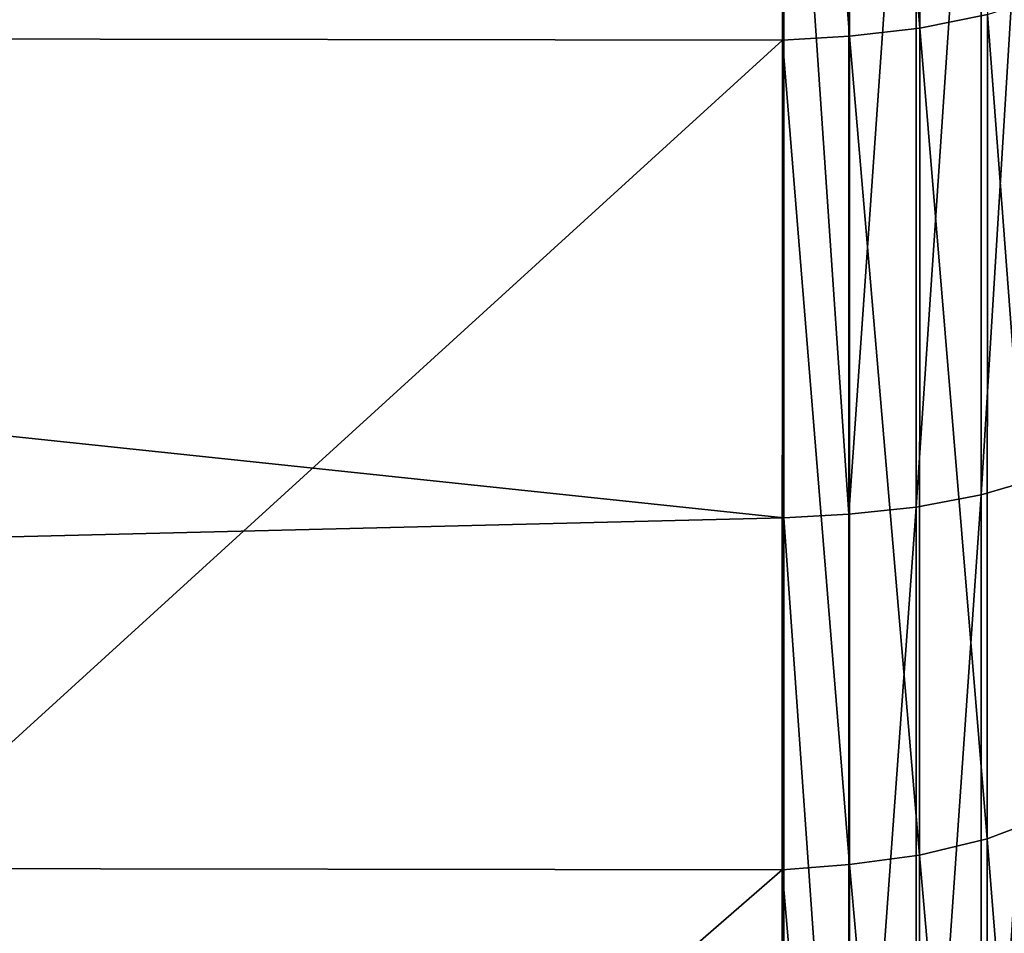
# Model space of a CAD drawing. Header units: metres. Extents: x -150 to 146, y -127 to 82.
# Tile 232 of 256: x 142.29 to 144.08, y -9.83 to -8.16. Entities that reach past the tile are written whole.
import ezdxf

# ---------------------------------------------------------------- set-up
doc = ezdxf.new("R2010")
doc.units = ezdxf.units.M
doc.layers.add('solid_ELLA_AP_WANNE_SW0001', color=7, linetype='CONTINUOUS')

msp = doc.modelspace()

# ---------------------------------------------------------------- linework, layer by layer
at = {"layer": 'solid_ELLA_AP_WANNE_SW0001'}
for points in [[(143.80011, -6.623934, -78.360031), (143.927795, -6.612368, -78.326851), (143.927765, -8.176724, -77.701691)], [(143.927765, -8.176724, -77.701691), (143.927795, -6.612368, -78.326851), (144.050949, -8.151578, -77.645576)], [(143.679276, -6.629017, -78.369408), (142.021713, -8.196313, -77.743324), (142.020737, -6.627352, -78.369987)], [(143.679276, -6.629017, -78.369408), (143.678314, -8.198502, -77.74234), (142.021713, -8.196313, -77.743324)], [(143.80011, -8.191132, -77.73391), (143.678314, -8.198502, -77.74234), (143.679276, -6.629017, -78.369408)], [(143.80011, -8.191132, -77.73391), (143.679276, -6.629017, -78.369408), (143.80011, -6.623934, -78.360031)], [(143.80011, -8.191132, -77.73391), (143.80011, -6.623934, -78.360031), (143.927765, -8.176724, -77.701691)], [(144.03978, -9.026451, 21.045219), (144.147568, -8.994926, 20.971581), (144.147781, -7.267946, 21.631485)], [(144.039886, -7.293351, 21.707302), (144.03978, -9.026451, 21.045219), (144.147781, -7.267946, 21.631485)], [(143.921295, -9.048896, 21.097702), (144.03978, -9.026451, 21.045219), (144.039886, -7.293351, 21.707302)], [(143.921326, -7.311413, 21.761284), (143.921295, -9.048896, 21.097702), (144.039886, -7.293351, 21.707302)], [(143.799072, -9.061877, 21.128124), (143.921295, -9.048896, 21.097702), (143.921326, -7.311413, 21.761284)], [(143.799072, -7.321826, 21.792509), (143.799072, -9.061877, 21.128124), (143.921326, -7.311413, 21.761284)], [(143.680542, -9.068661, 21.136684), (143.680542, -7.327147, 21.801672), (129.853088, -7.608023, 21.705252)], [(143.799072, -7.321826, 21.792509), (143.680542, -7.327147, 21.801672), (143.799072, -9.061877, 21.128124)], [(143.799072, -9.061877, 21.128124), (143.680542, -7.327147, 21.801672), (143.680542, -9.068661, 21.136684)], [(143.680542, -9.068661, 21.136684), (129.853088, -7.608023, 21.705252), (129.853088, -9.408245, 20.987732)], [(144.050949, -8.151578, -77.645576), (144.161743, -8.116241, -77.566795), (144.161575, -9.61095, -76.817291)], [(143.927765, -8.176724, -77.701691), (144.050949, -8.151578, -77.645576), (144.050858, -9.652863, -76.892899)], [(144.050858, -9.652863, -76.892899), (144.050949, -8.151578, -77.645576), (144.161575, -9.61095, -76.817291)], [(143.80011, -8.191132, -77.73391), (143.927765, -8.176724, -77.701691), (143.927734, -9.682716, -76.946793)], [(143.927734, -9.682716, -76.946793), (143.927765, -8.176724, -77.701691), (144.050858, -9.652863, -76.892899)], [(143.678314, -8.198502, -77.74234), (142.022491, -9.706688, -76.986526), (142.021713, -8.196313, -77.743324)], [(143.678314, -8.198502, -77.74234), (143.677521, -9.709222, -76.985123), (142.022491, -9.706688, -76.986526)], [(143.800125, -9.699859, -76.977783), (143.677521, -9.709222, -76.985123), (143.678314, -8.198502, -77.74234)], [(143.800125, -9.699859, -76.977783), (143.678314, -8.198502, -77.74234), (143.80011, -8.191132, -77.73391)], [(143.800125, -9.699859, -76.977783), (143.80011, -8.191132, -77.73391), (143.927734, -9.682716, -76.946793)], [(144.039688, -10.700342, 20.245079), (144.147385, -10.662899, 20.174139), (144.147568, -8.994926, 20.971581)], [(144.03978, -9.026451, 21.045219), (144.039688, -10.700342, 20.245079), (144.147568, -8.994926, 20.971581)], [(143.921265, -10.72703, 20.295679), (144.039688, -10.700342, 20.245079), (144.03978, -9.026451, 21.045219)], [(143.921295, -9.048896, 21.097702), (143.921265, -10.72703, 20.295679), (144.03978, -9.026451, 21.045219)], [(143.799072, -10.7425, 20.32506), (143.921265, -10.72703, 20.295679), (143.921295, -9.048896, 21.097702)], [(143.799072, -9.061877, 21.128124), (143.799072, -10.7425, 20.32506), (143.921295, -9.048896, 21.097702)], [(143.799072, -9.061877, 21.128124), (143.680542, -9.068661, 21.136684), (143.799072, -10.7425, 20.32506)], [(143.680542, -10.750602, 20.332844), (143.680542, -9.068661, 21.136684), (129.853088, -9.408245, 20.987732)], [(143.799072, -10.7425, 20.32506), (143.680542, -9.068661, 21.136684), (143.680542, -10.750602, 20.332844)], [(143.680542, -10.750602, 20.332844), (129.853088, -9.408245, 20.987732), (129.853088, -11.141673, 20.12121)], [(144.050858, -9.652863, -76.892899), (144.161575, -9.61095, -76.817291), (144.161453, -11.037283, -75.94455)], [(143.927734, -9.682716, -76.946793), (144.050858, -9.652863, -76.892899), (144.050797, -11.085475, -76.016411)], [(144.050797, -11.085475, -76.016411), (144.050858, -9.652863, -76.892899), (144.161453, -11.037283, -75.94455)], [(143.800125, -9.699859, -76.977783), (143.927734, -9.682716, -76.946793), (143.927719, -11.119825, -76.067657)], [(143.927719, -11.119825, -76.067657), (143.927734, -9.682716, -76.946793), (144.050797, -11.085475, -76.016411)], [(143.677521, -9.709222, -76.985123), (142.023117, -11.147559, -76.105133), (142.022491, -9.706688, -76.986526)], [(143.677521, -9.709222, -76.985123), (143.67691, -11.150102, -76.103424), (142.023117, -11.147559, -76.105133)], [(143.800125, -11.13958, -76.09716), (143.67691, -11.150102, -76.103424), (143.677521, -9.709222, -76.985123)], [(143.800125, -11.13958, -76.09716), (143.677521, -9.709222, -76.985123), (143.800125, -9.699859, -76.977783)], [(143.800125, -11.13958, -76.09716), (143.800125, -9.699859, -76.977783), (143.927719, -11.119825, -76.067657)]]:
    msp.add_3dface(points, dxfattribs=at)

doc.saveas('drawing.dxf')
